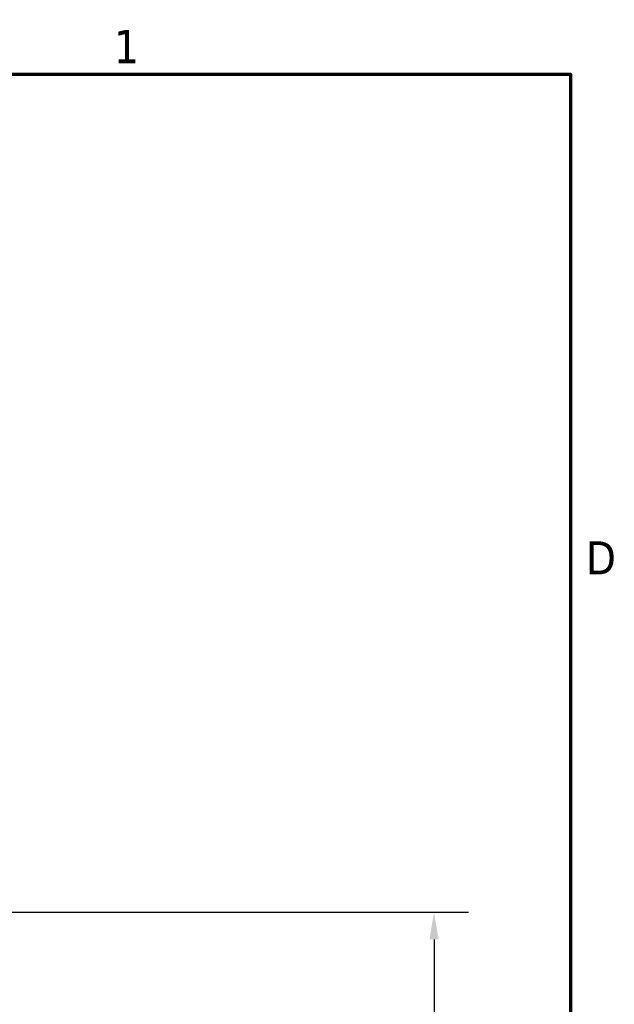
# Model space of a CAD drawing. Header units: inches. Extents: x 0.2 to 50.9, y 0.9 to 32.1.
# Tile 95 of 95: x 47.3 to 50.5, y 26.5 to 31.8. Entities that reach past the tile are written whole.
import ezdxf

# ---------------------------------------------------------------- set-up
doc = ezdxf.new("R2010")
doc.units = ezdxf.units.IN
doc.header["$LTSCALE"] = 1.5
doc.header["$MEASUREMENT"] = 0
doc.layers.add('Border (ANSI)', color=7, linetype='Continuous', lineweight=70)
doc.layers.add('Dimension (ANSI)', color=7, linetype='Continuous', lineweight=25)
doc.styles.add('Note Text (ANSI)', font='tahoma.ttf')
doc.styles.get("Standard").update_dxf_attribs({"font": 'arial.ttf'})
doc.dimstyles.new('Default (ANSI)', dxfattribs={"dimscale": 1.5, "dimtxt": 0.2, "dimasz": 0.098425, "dimexe": 0.125, "dimexo": 0.0625, "dimgap": 0.031496, "dimtad": 0, "dimtih": 1, "dimtoh": 1, "dimrnd": 1e-08, "dimzin": 0, "dimdsep": 46, "dimtxsty": 'Standard', "dimcen": 0.09, "dimdle": 0.393701, "dimclrd": 256, "dimclre": 256, "dimclrt": 7, "dimadec": 0, "dimazin": 1, "dimtfac": 0.6, "dimtofl": 0, "dimtmove": 0, "dimatfit": 3, "dimfxl": 1, "dimtolj": 1, "dimtzin": 4, "dimlwd": -1, "dimlwe": -1, "dimarcsym": 0})

# ---------------------------------------------------------------- blocks, each defined once
blk = doc.blocks.new('Borders Default Border')
at = {"layer": 'Border (ANSI)', "flags": 128}
blk.add_lwpolyline([(0.5, 1), (0.5, 21), (33.5, 21), (33.5, 1), (0.5, 1)], dxfattribs=at)
at = {"layer": 'Border (ANSI)', "char_height": 0.12, "attachment_point": 7, "style": 'Note Text (ANSI)'}
for s, insert in [('1', (31.8479, 21.04)), ('D', (33.556, 19.19))]:
    blk.add_mtext(s, dxfattribs=dict(at, insert=insert))
blk = doc.blocks.new('*D57')
at = {"layer": 'Defpoints', "color": 0, "transparency": 16777216}
for p in [(44.3128, 26.9518), (43.8128, 18.9518), (49.5097, 18.9518)]:
    blk.add_point(p, dxfattribs=at)
at = {"layer": 'Dimension (ANSI)', "transparency": 16777216}
for p, q in [((44.4066, 26.9518), (49.6972, 26.9518)), ((49.5097, 26.8042), (49.5097, 23.1273)), ((49.5097, 19.0994), (49.5097, 22.7265)), ((43.9066, 18.9518), (49.6972, 18.9518))]:
    blk.add_line(p, q, dxfattribs=at)
for points in [[(49.4851, 26.8042), (49.5343, 26.8042), (49.5097, 26.9518)], [(49.4851, 19.0994), (49.5343, 19.0994), (49.5097, 18.9518)]]:
    blk.add_solid(points, dxfattribs=at)
at = {"layer": 'Dimension (ANSI)', "color": 7, "transparency": 16777216, "insert": (49.1203, 23.0801), "char_height": 0.3, "attachment_point": 1}
blk.add_mtext('\\A1;8.00', dxfattribs=at)

msp = doc.modelspace()

# ---------------------------------------------------------------- block references
at = {"xscale": 1.5, "yscale": 1.5, "zscale": 1.5}
msp.add_blockref('Borders Default Border', (0, 0), dxfattribs=at)

# ---------------------------------------------------------------- dimensions: what is measured, and where the dimension line sits
at = {"layer": 'Dimension (ANSI)'}
dim = msp.add_linear_dim(base=(49.5097, 18.9518), p1=(44.3128, 26.9518), p2=(43.8128, 18.9518), angle=90, dimstyle='Default (ANSI)', override={"dimgap": 0.031496, "dimdec": 2, "dimtol": 0, "dimlim": 0, "dimtp": 0, "dimtm": 0, "dimtdec": 2, "dimatfit": 1}, dxfattribs=at)
dim.commit()
dim.dimension.update_dxf_attribs({"geometry": '*D57', "text_midpoint": (49.5097, 22.9269), "dimtype": 160})

doc.saveas('drawing.dxf')
